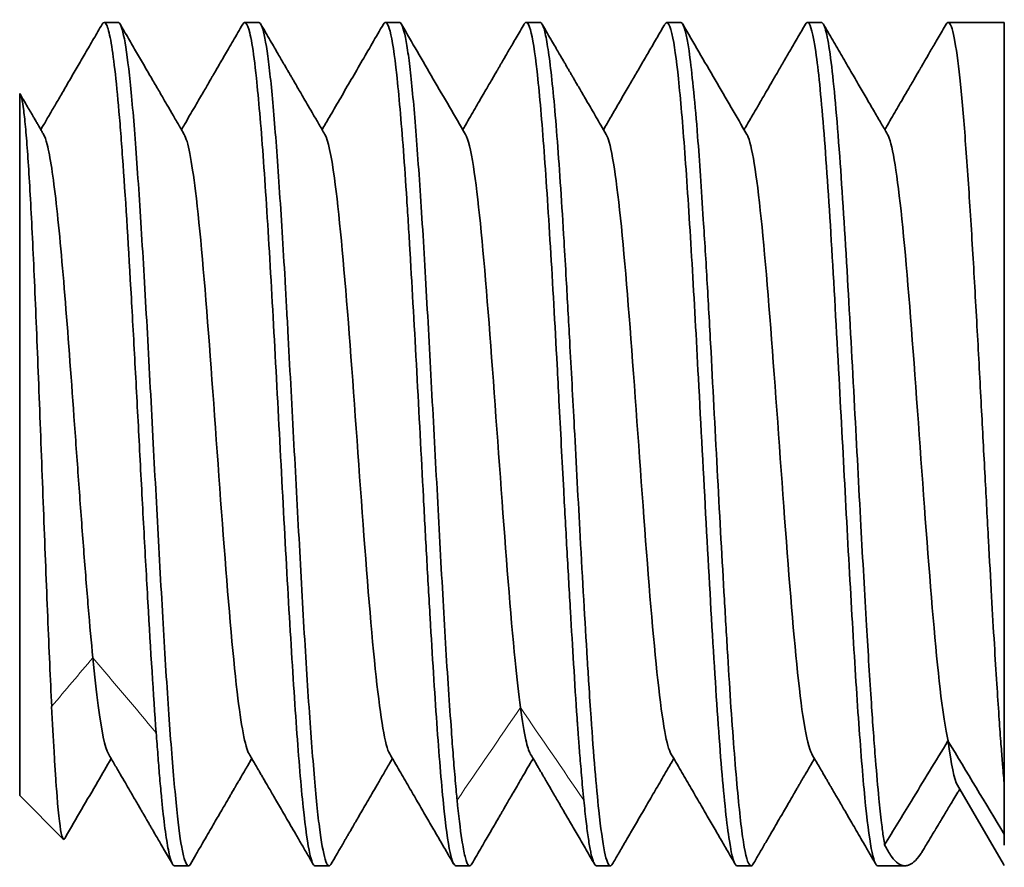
# Model space of a CAD drawing. Header units: millimetres. Extents: x 31 to 1647, y 187 to 975.
# Tile 19 of 151: x 183 to 190, y 675 to 681. Entities that reach past the tile are written whole.
import ezdxf

# ---------------------------------------------------------------- set-up
doc = ezdxf.new("R2010")
doc.units = ezdxf.units.MM
doc.layers.add('1', color=7, linetype='Continuous', true_color=0xffffff)

msp = doc.modelspace()

# ---------------------------------------------------------------- linework, layer by layer
at = {"layer": '1', "color": 18, "linetype": 'Continuous', "lineweight": 35}
for p, q in [((183.7522, 680.8242), (183.6525, 680.8242)), ((184.7517, 680.8242), (184.6521, 680.8242)), ((185.7516, 680.8242), (185.653, 680.8242)), ((186.7514, 680.8242), (186.6528, 680.8242)), ((187.7516, 680.8242), (187.6521, 680.8242)), ((188.7513, 680.8242), (188.6523, 680.8242)), ((190.0521, 680.8242), (189.6529, 680.8242)), ((190.0521, 680.8242), (190.0521, 675.3972)), ((183.0521, 675.3242), (183.0521, 680.3179)), ((189.7198, 675.3972), (190.046, 674.8358)), ((183.0521, 675.3242), (183.3615, 675.0148)), ((184.1521, 674.8242), (184.2521, 674.8242)), ((185.1523, 674.8242), (185.2518, 674.8242)), ((186.1524, 674.8242), (186.2513, 674.8242)), ((187.1528, 674.8242), (187.2515, 674.8242)), ((188.1527, 674.8242), (188.2517, 674.8242)), ((189.1524, 674.8242), (189.3462, 674.8242))]:
    msp.add_line(p, q, dxfattribs=at)
for points, knots in [([(184.0222, 675.7706), (184.0026, 676.0403), (183.9781, 676.4361), (183.9537, 676.8718), (183.9439, 677.0486), (183.939, 677.1382), (183.9243, 677.4098), (183.9047, 677.7789), (183.8802, 678.2415), (183.8655, 678.5124), (183.8557, 678.6908), (183.8508, 678.7789), (183.8263, 679.2117), (183.8019, 679.615), (183.7774, 679.9472), (183.7676, 680.0737), (183.7627, 680.1338), (183.748, 680.3039), (183.7284, 680.5036), (183.7039, 680.6784), (183.6892, 680.7465), (183.6794, 680.7833), (183.6745, 680.7974), (183.6591, 680.8285), (183.6485, 680.8298), (183.6379, 680.8116)], [0, 0, 0, 0, 0.152908, 0.191135, 0.191135, 0.229362, 0.229362, 0.305816, 0.38227, 0.420497, 0.420497, 0.458724, 0.458724, 0.611632, 0.64986, 0.64986, 0.688087, 0.688087, 0.764541, 0.840995, 0.879222, 0.879222, 0.917449, 0.917449, 1, 1, 1, 1]), ([(186.1524, 674.8244), (186.139, 674.8244), (186.1098, 674.8936), (186.0652, 675.2278), (186.017, 675.8095), (185.9782, 676.4471), (185.9457, 677.0085), (185.9143, 677.5943), (185.8754, 678.3459), (185.8429, 678.9202), (185.8273, 679.185), (185.8273, 679.1851), (185.8273, 679.1851), (185.8273, 679.1852), (185.8272, 679.1855), (185.8272, 679.1859), (185.8272, 679.1868), (185.8271, 679.1886), (185.8268, 679.1922), (185.8264, 679.1995), (185.8256, 679.2139), (185.8239, 679.2427), (185.8205, 679.2999), (185.8137, 679.4127), (185.8, 679.6308), (185.7805, 679.9187), (185.756, 680.2169), (185.7242, 680.5435), (185.6857, 680.8042), (185.653, 680.8383), (185.6375, 680.8116)], [0, 0, 0, 0, 0.077596, 0.169807, 0.262013, 0.354225, 0.401538, 0.446714, 0.539019, 0.631249, 0.631252, 0.631255, 0.63126, 0.631272, 0.631294, 0.631339, 0.631429, 0.631609, 0.631969, 0.63269, 0.63413, 0.63701, 0.642777, 0.654331, 0.677496, 0.723811, 0.769971, 0.816308, 0.908563, 1, 1, 1, 1]), ([(187.6375, 680.8109), (187.657, 680.8439), (187.6917, 680.7842), (187.7412, 680.4015), (187.7865, 679.8449), (187.8319, 679.1254), (187.8804, 678.2435), (187.9323, 677.2519), (187.9873, 676.2673), (188.0424, 675.4666), (188.0975, 674.945), (188.1343, 674.8241), (188.1527, 674.8242), (188.1527, 674.8242)], [0, 0, 0, 0, 0.112934, 0.201081, 0.289227, 0.377374, 0.46552, 0.572409, 0.679298, 0.786187, 0.893076, 0.999964, 1, 1, 1, 1]), ([(189.6386, 680.8121), (189.6527, 680.836), (189.6802, 680.8135), (189.7205, 680.5857), (189.7585, 680.2092), (189.7943, 679.732), (189.8277, 679.1987), (189.8589, 678.6476), (189.8878, 678.1089), (189.9144, 677.6047), (189.9388, 677.1491), (189.9609, 676.75), (189.9806, 676.4098), (189.9981, 676.127), (190.0134, 675.8978), (190.0263, 675.7167), (190.037, 675.578), (190.0454, 675.4755), (190.0502, 675.4205), (190.0522, 675.3972)], [0, 0, 0, 0, 0.102035, 0.199194, 0.290898, 0.377144, 0.457927, 0.533244, 0.603089, 0.66746, 0.726353, 0.779765, 0.827694, 0.870137, 0.907093, 0.938558, 0.964532, 0.985013, 1, 1, 1, 1]), ([(183.6377, 680.8111), (183.6177, 680.7767), (183.5776, 680.7076), (183.5185, 680.6057), (183.4612, 680.507), (183.4068, 680.4133), (183.3555, 680.325), (183.3074, 680.2421), (183.2623, 680.1646), (183.2275, 680.1048), (183.2078, 680.071), (183.2022, 680.0613)], [0, 0, 0, 0, 0.137831, 0.276097, 0.40773, 0.532735, 0.651114, 0.760933, 0.864366, 0.961418, 1, 1, 1, 1]), ([(183.7521, 680.8241), (183.7534, 680.8242), (183.7683, 680.8208), (183.7958, 680.7381), (183.8377, 680.4305), (183.8778, 679.9525), (183.9115, 679.4374), (183.9395, 678.9772), (183.9671, 678.4853), (184.0003, 677.8438), (184.0421, 677.0754), (184.0814, 676.361), (184.1227, 675.7352), (184.1642, 675.2468), (184.1934, 675.0054), (184.2143, 674.9048), (184.2282, 674.8532), (184.2457, 674.8182), (184.2592, 674.8245), (184.2661, 674.8365)], [0, 0, 0, 0, 0.007598, 0.086823, 0.166029, 0.245307, 0.324644, 0.364261, 0.404042, 0.485533, 0.562496, 0.641839, 0.721085, 0.800436, 0.879532, 0.899402, 0.91931, 0.959055, 1, 1, 1, 1]), ([(184.2214, 680.0281), (184.2164, 680.0367), (184.2072, 680.0526), (184.1943, 680.0747), (184.1834, 680.0935), (184.1745, 680.1088), (184.1677, 680.1204), (184.1626, 680.1293), (184.1581, 680.137), (184.1533, 680.1452), (184.1453, 680.159), (184.1334, 680.1795), (184.1176, 680.2066), (184.1003, 680.2364), (184.0816, 680.2687), (184.0611, 680.304), (184.0305, 680.3566), (183.9896, 680.4271), (183.9376, 680.5166), (183.8823, 680.6119), (183.8249, 680.7109), (183.7859, 680.7782), (183.7665, 680.8117)], [0, 0, 0, 0, 0.032871, 0.061045, 0.084523, 0.104883, 0.119582, 0.129222, 0.138738, 0.149221, 0.16067, 0.191484, 0.227669, 0.264519, 0.305653, 0.351074, 0.399892, 0.506835, 0.621108, 0.742713, 0.871655, 1, 1, 1, 1]), ([(184.6378, 680.8118), (184.6263, 680.792), (184.6032, 680.7522), (184.5696, 680.6941), (184.5378, 680.6393), (184.509, 680.5898), (184.4849, 680.5482), (184.4649, 680.5138), (184.4488, 680.486), (184.4345, 680.4614), (184.4221, 680.44), (184.4089, 680.4173), (184.3931, 680.3901), (184.3731, 680.3556), (184.3497, 680.3153), (184.3229, 680.2691), (184.2926, 680.2171), (184.259, 680.1592), (184.2285, 680.1067), (184.2091, 680.0734), (184.2021, 680.0614)], [0, 0, 0, 0, 0.078968, 0.159045, 0.232082, 0.298084, 0.357054, 0.398458, 0.435524, 0.468254, 0.496649, 0.52102, 0.559208, 0.605183, 0.658944, 0.72049, 0.789815, 0.866914, 0.951779, 1, 1, 1, 1]), ([(185.1523, 674.824), (185.1512, 674.824), (185.1389, 674.8259), (185.1111, 674.8946), (185.0673, 675.2019), (185.0203, 675.7732), (184.9725, 676.5258), (184.925, 677.393), (184.8777, 678.2981), (184.8297, 679.1613), (184.7829, 679.9061), (184.7396, 680.4077), (184.7087, 680.6504), (184.6842, 680.7748), (184.6625, 680.829), (184.6461, 680.8253), (184.6386, 680.8132), (184.638, 680.8121)], [0, 0, 0, 0, 0.005929, 0.072731, 0.165044, 0.257389, 0.349725, 0.442029, 0.534311, 0.626579, 0.718845, 0.811121, 0.873852, 0.903638, 0.955503, 0.996218, 1, 1, 1, 1]), ([(184.7519, 680.8242), (184.7596, 680.8241), (184.7805, 680.7944), (184.816, 680.614), (184.857, 680.2218), (184.897, 679.6724), (184.9287, 679.1694), (184.9486, 678.8117), (184.962, 678.5672), (184.9853, 678.1283), (185.0202, 677.4817), (185.0605, 676.7293), (185.094, 676.1611), (185.122, 675.7655), (185.1494, 675.4151), (185.1821, 675.071), (185.2243, 674.8383), (185.2514, 674.8129), (185.2653, 674.8355), (185.2659, 674.8363)], [0, 0, 0, 0, 0.045341, 0.124569, 0.203792, 0.283194, 0.362424, 0.382257, 0.402069, 0.441844, 0.521063, 0.600356, 0.679704, 0.719327, 0.759113, 0.83833, 0.917607, 0.996961, 1, 1, 1, 1]), ([(185.2215, 680.0277), (185.2071, 680.0523), (185.1797, 680.0994), (185.1405, 680.1668), (185.1052, 680.2276), (185.0754, 680.2788), (185.0508, 680.3212), (185.0309, 680.3556), (185.0134, 680.3857), (184.9983, 680.4117), (184.987, 680.4311), (184.979, 680.4449), (184.9738, 680.4539), (184.9695, 680.4613), (184.9642, 680.4704), (184.9564, 680.4838), (184.9448, 680.5038), (184.9295, 680.5302), (184.9106, 680.5627), (184.8881, 680.6016), (184.8619, 680.6467), (184.8321, 680.698), (184.7998, 680.7538), (184.7774, 680.7924), (184.7662, 680.8118)], [0, 0, 0, 0, 0.094553, 0.180542, 0.257994, 0.326948, 0.376034, 0.419763, 0.458197, 0.491427, 0.519584, 0.534065, 0.545695, 0.55452, 0.562666, 0.580206, 0.605707, 0.639171, 0.6806, 0.729995, 0.787359, 0.852695, 0.926006, 1, 1, 1, 1]), ([(185.6378, 680.8121), (185.6112, 680.7663), (185.5578, 680.6742), (185.4786, 680.5376), (185.4008, 680.4037), (185.3257, 680.2744), (185.2597, 680.1608), (185.2188, 680.0903), (185.2019, 680.0613)], [0, 0, 0, 0, 0.183026, 0.367567, 0.545954, 0.718188, 0.88427, 1, 1, 1, 1]), ([(185.7517, 680.8242), (185.7524, 680.8242), (185.7665, 680.8225), (185.7874, 680.7657), (185.8151, 680.5985), (185.8359, 680.4269), (185.8555, 680.2131), (185.8824, 679.8759), (185.9175, 679.366), (185.9573, 678.6534), (185.9984, 677.8874), (186.033, 677.2445), (186.0594, 676.7548), (186.0795, 676.4034), (186.1002, 676.0762), (186.1167, 675.8451), (186.1302, 675.6611), (186.1418, 675.5109), (186.153, 675.3801), (186.1597, 675.3098), (186.1615, 675.2912)], [0, 0, 0, 0, 0.005011, 0.104389, 0.154067, 0.203876, 0.253717, 0.303376, 0.402792, 0.502191, 0.601478, 0.700763, 0.750637, 0.800358, 0.850406, 0.899987, 0.9161, 0.949857, 0.986733, 1, 1, 1, 1]), ([(186.2216, 680.0272), (186.1834, 680.0929), (186.1069, 680.2244), (185.9923, 680.4218), (185.8796, 680.6158), (185.8053, 680.744), (185.7691, 680.8064)], [0, 0, 0, 0, 0.253141, 0.506438, 0.759907, 1, 1, 1, 1]), ([(186.6376, 680.8116), (186.6282, 680.7955), (186.6094, 680.7631), (186.5821, 680.7161), (186.5566, 680.672), (186.5339, 680.6329), (186.5141, 680.5987), (186.4971, 680.5694), (186.4829, 680.545), (186.4716, 680.5255), (186.4631, 680.5109), (186.4575, 680.5012), (186.4536, 680.4946), (186.4498, 680.488), (186.4445, 680.4788), (186.4369, 680.4658), (186.4261, 680.4471), (186.4115, 680.422), (186.3928, 680.3899), (186.3712, 680.3526), (186.3465, 680.3101), (186.3191, 680.2629), (186.2888, 680.2109), (186.2559, 680.1542), (186.2266, 680.1038), (186.2082, 680.0722), (186.2018, 680.0612)], [0, 0, 0, 0, 0.064287, 0.129483, 0.188136, 0.24025, 0.285827, 0.324866, 0.357371, 0.383342, 0.402779, 0.415684, 0.422382, 0.429147, 0.442011, 0.459268, 0.480917, 0.516796, 0.559663, 0.609385, 0.665958, 0.729378, 0.798328, 0.873876, 0.956016, 1, 1, 1, 1]), ([(187.0627, 675.2913), (187.0598, 675.321), (187.0543, 675.3775), (187.0464, 675.4656), (187.0394, 675.5482), (187.0333, 675.6241), (187.0281, 675.6918), (187.0237, 675.7501), (187.0202, 675.7979), (187.0176, 675.8345), (187.0158, 675.8593), (187.0066, 675.9922), (186.9909, 676.2394), (186.9674, 676.6373), (186.9435, 677.0526), (186.916, 677.5565), (186.8928, 678.0079), (186.8616, 678.597), (186.825, 679.2501), (186.7776, 679.9758), (186.7301, 680.5167), (186.6906, 680.7651), (186.66, 680.8315), (186.6444, 680.8235), (186.6373, 680.8112)], [0, 0, 0, 0, 0.020332, 0.038632, 0.054902, 0.069144, 0.08136, 0.091551, 0.099719, 0.105864, 0.109985, 0.112082, 0.171545, 0.224017, 0.279864, 0.335928, 0.415879, 0.447759, 0.559384, 0.671011, 0.782634, 0.894243, 0.95057, 1, 1, 1, 1]), ([(187.2666, 674.8376), (187.2616, 674.8287), (187.2426, 674.8119), (187.2098, 674.8918), (187.1741, 675.1564), (187.1412, 675.5011), (187.1179, 675.8166), (187.0999, 676.0907), (187.0742, 676.4988), (187.0396, 677.1066), (186.998, 677.8903), (186.9649, 678.509), (186.9404, 678.949), (186.9115, 679.4468), (186.875, 680.0095), (186.8346, 680.4487), (186.8024, 680.6798), (186.7799, 680.7902), (186.7622, 680.8221), (186.7527, 680.8242), (186.7514, 680.8242)], [0, 0, 0, 0, 0.028987, 0.109076, 0.189161, 0.242515, 0.296045, 0.327754, 0.349451, 0.446121, 0.526533, 0.590632, 0.638372, 0.66972, 0.761808, 0.853902, 0.900096, 0.946285, 0.992485, 1, 1, 1, 1]), ([(187.2221, 680.0269), (187.2093, 680.0488), (187.1849, 680.0908), (187.1497, 680.1512), (187.1177, 680.2064), (187.0886, 680.2563), (187.0627, 680.301), (187.0397, 680.3405), (187.0199, 680.3746), (187.003, 680.4036), (186.9889, 680.4279), (186.9783, 680.4462), (186.9704, 680.4599), (186.9647, 680.4696), (186.9596, 680.4784), (186.9549, 680.4866), (186.9501, 680.4949), (186.9445, 680.5044), (186.9375, 680.5165), (186.9275, 680.5336), (186.9142, 680.5567), (186.8971, 680.5861), (186.8768, 680.6211), (186.8531, 680.6619), (186.8262, 680.7083), (186.7976, 680.7576), (186.7779, 680.7915), (186.7684, 680.8079)], [0, 0, 0, 0, 0.084082, 0.161458, 0.232122, 0.296071, 0.3533, 0.403806, 0.447585, 0.484635, 0.515095, 0.5409, 0.554977, 0.567475, 0.578394, 0.588552, 0.599077, 0.610099, 0.625092, 0.645656, 0.675979, 0.71358, 0.758459, 0.81062, 0.870062, 0.93679, 1, 1, 1, 1]), ([(187.6376, 680.8106), (187.6202, 680.7806), (187.5851, 680.7201), (187.5329, 680.63), (187.4817, 680.5419), (187.4327, 680.4574), (187.3821, 680.3704), (187.3305, 680.2815), (187.2781, 680.1915), (187.2357, 680.1186), (187.2108, 680.0758), (187.2022, 680.061)], [0, 0, 0, 0, 0.120368, 0.242864, 0.36033, 0.472823, 0.580391, 0.707996, 0.828064, 0.94067, 1, 1, 1, 1]), ([(188.2666, 674.8372), (188.2617, 674.8286), (188.2567, 674.8242), (188.2355, 674.8243), (188.2034, 674.9143), (188.1644, 675.242), (188.1335, 675.6139), (188.1086, 675.9425), (188.086, 676.3129), (188.0539, 676.8504), (188.0137, 677.5863), (187.9736, 678.3615), (187.9401, 678.9725), (187.9145, 679.391), (187.8913, 679.7373), (187.8701, 680.0488), (187.8441, 680.3406), (187.8083, 680.667), (187.7775, 680.8095), (187.7555, 680.8243), (187.7517, 680.8243)], [0, 0, 0, 0, 0.028667, 0.028884, 0.121005, 0.21312, 0.259307, 0.305498, 0.351786, 0.39789, 0.490068, 0.582242, 0.635024, 0.68781, 0.727441, 0.767067, 0.819759, 0.87264, 0.97783, 1, 1, 1, 1]), ([(188.222, 680.0274), (188.1846, 680.0916), (188.1093, 680.221), (187.9956, 680.4168), (187.8812, 680.6139), (187.8048, 680.7456), (187.7668, 680.8111)], [0, 0, 0, 0, 0.245862, 0.495713, 0.749538, 1, 1, 1, 1]), ([(188.6379, 680.811), (188.6203, 680.7807), (188.5854, 680.7207), (188.5346, 680.6331), (188.4868, 680.5506), (188.4429, 680.475), (188.4029, 680.4063), (188.367, 680.3444), (188.3369, 680.2926), (188.3122, 680.2501), (188.2924, 680.216), (188.2749, 680.186), (188.2592, 680.1589), (188.2392, 680.1245), (188.2203, 680.092), (188.2063, 680.0679), (188.2023, 680.0612)], [0, 0, 0, 0, 0.121158, 0.240285, 0.350254, 0.451069, 0.542738, 0.625266, 0.698656, 0.749806, 0.795345, 0.835274, 0.869882, 0.90378, 0.972956, 1, 1, 1, 1]), ([(188.6378, 680.8118), (188.6443, 680.8229), (188.669, 680.8371), (188.7121, 680.6702), (188.7671, 680.1205), (188.8221, 679.2995), (188.8741, 678.3582), (188.923, 677.4279), (188.9689, 676.5875), (189.0147, 675.8491), (189.0606, 675.2733), (189.1065, 674.9079), (189.1371, 674.8241), (189.1524, 674.8242)], [0, 0, 0, 0, 0.037748, 0.144584, 0.25142, 0.358256, 0.465093, 0.554255, 0.643418, 0.73258, 0.821743, 0.910905, 1, 1, 1, 1]), ([(189.2013, 674.9724), (189.1985, 674.9897), (189.1912, 675.035), (189.1775, 675.1391), (189.1587, 675.3142), (189.1346, 675.5898), (189.1053, 675.9944), (189.0707, 676.5516), (189.0309, 677.2685), (188.9859, 678.1233), (188.9357, 679.0523), (188.8802, 679.9408), (188.8307, 680.4983), (188.7895, 680.7575), (188.7662, 680.8193), (188.7535, 680.8242), (188.7513, 680.8242)], [0, 0, 0, 0, 0.018879, 0.04938, 0.091493, 0.14521, 0.210514, 0.287388, 0.375812, 0.475762, 0.587212, 0.710131, 0.844486, 0.914989, 0.985492, 1, 1, 1, 1]), ([(189.2217, 680.028), (189.2067, 680.0537), (189.1756, 680.1072), (189.1272, 680.1905), (189.0752, 680.2799), (189.0197, 680.3755), (188.9606, 680.4773), (188.898, 680.5852), (188.8329, 680.6974), (188.7887, 680.7736), (188.7666, 680.8118)], [0, 0, 0, 0, 0.098476, 0.204785, 0.318931, 0.440918, 0.570749, 0.708427, 0.853956, 1, 1, 1, 1]), ([(189.6381, 680.8118), (189.6287, 680.7956), (189.6098, 680.763), (189.5825, 680.7158), (189.5569, 680.6718), (189.5342, 680.6327), (189.5144, 680.5985), (189.4974, 680.5692), (189.4832, 680.5448), (189.4719, 680.5253), (189.4635, 680.5107), (189.4578, 680.501), (189.454, 680.4944), (189.4502, 680.4878), (189.4448, 680.4786), (189.4373, 680.4656), (189.4264, 680.4469), (189.4118, 680.4218), (189.3932, 680.3897), (189.3715, 680.3524), (189.3469, 680.3099), (189.3194, 680.2627), (189.2892, 680.2107), (189.2562, 680.154), (189.227, 680.1036), (189.2087, 680.0722), (189.2023, 680.0613)], [0, 0, 0, 0, 0.064801, 0.129981, 0.188619, 0.240719, 0.286282, 0.32531, 0.357804, 0.383765, 0.403196, 0.416095, 0.42279, 0.429555, 0.442417, 0.459671, 0.481317, 0.517189, 0.56005, 0.609767, 0.666335, 0.729751, 0.798696, 0.874237, 0.956369, 1, 1, 1, 1]), ([(183.2795, 675.9572), (183.2747, 676.0538), (183.27, 676.1561), (183.2605, 676.3699), (183.2558, 676.4814), (183.2463, 676.7114), (183.2415, 676.8299), (183.2321, 677.0714), (183.2273, 677.1944), (183.2179, 677.4424), (183.2131, 677.5674), (183.2036, 677.817), (183.1989, 677.9416), (183.1894, 678.1878), (183.1847, 678.3094), (183.1752, 678.5474), (183.1705, 678.6637), (183.161, 678.8888), (183.1563, 678.9976), (183.1468, 679.2055), (183.142, 679.3047), (183.1326, 679.4915), (183.1278, 679.5792), (183.1183, 679.7414), (183.1136, 679.8159), (183.1041, 679.9506), (183.0994, 680.0108), (183.0899, 680.1156), (183.0852, 680.1602), (183.0757, 680.2334), (183.071, 680.2619), (183.0615, 680.3023), (183.0567, 680.3142), (183.052, 680.3178)], [0, 0, 0, 0, 0.0625, 0.0625, 0.125, 0.125, 0.1875, 0.1875, 0.25, 0.25, 0.3125, 0.3125, 0.375, 0.375, 0.4375, 0.4375, 0.5, 0.5, 0.5625, 0.5625, 0.625, 0.625, 0.6875, 0.6875, 0.75, 0.75, 0.8125, 0.8125, 0.875, 0.875, 0.9375, 0.9375, 1, 1, 1, 1]), ([(183.2219, 680.0274), (183.2175, 680.035), (183.2082, 680.0511), (183.1942, 680.0752), (183.18, 680.0996), (183.1652, 680.1249), (183.1487, 680.1533), (183.1292, 680.1869), (183.1054, 680.2277), (183.0807, 680.2702), (183.0636, 680.2997), (183.0562, 680.3126)], [0, 0, 0, 0, 0.080327, 0.168564, 0.253685, 0.33702, 0.435106, 0.552896, 0.690395, 0.864419, 1, 1, 1, 1]), ([(183.5721, 676.3042), (183.5613, 676.4145), (183.5504, 676.5353), (183.5288, 676.793), (183.5179, 676.9298), (183.4963, 677.2143), (183.4854, 677.3618), (183.4638, 677.661), (183.4529, 677.8128), (183.4204, 678.2653), (183.3988, 678.5631), (183.3554, 679.1016), (183.3121, 679.5835), (183.2688, 679.8722), (183.2387, 679.9894), (183.2302, 680.0131), (183.2218, 680.0276)], [0, 0, 0, 0, 0.092788, 0.092788, 0.185576, 0.185576, 0.278364, 0.278364, 0.371152, 0.371152, 0.556728, 0.556728, 0.742304, 0.92788, 0.92788, 1, 1, 1, 1]), ([(184.6827, 675.6203), (184.6545, 675.6687), (184.5934, 676.001), (184.4993, 677.1323), (184.4005, 678.5785), (184.3079, 679.6704), (184.2482, 679.9821), (184.2215, 680.0281)], [0, 0, 0, 0, 0.18349, 0.397678, 0.611866, 0.826053, 1, 1, 1, 1]), ([(185.6825, 675.6205), (185.6503, 675.6758), (185.5853, 676.0681), (185.4873, 677.3048), (185.3885, 678.7455), (185.2999, 679.7293), (185.2442, 679.9887), (185.2214, 680.0278)], [0, 0, 0, 0, 0.209059, 0.423357, 0.637654, 0.851952, 1, 1, 1, 1]), ([(186.6121, 675.95), (186.5994, 676.0446), (186.5538, 676.448), (186.4753, 677.4803), (186.3765, 678.9072), (186.2919, 679.7825), (186.2403, 679.9952), (186.2216, 680.0272)], [0, 0, 0, 0, 0.097357, 0.350365, 0.603372, 0.85638, 1, 1, 1, 1]), ([(187.6824, 675.6215), (187.6676, 675.6469), (187.6199, 675.8191), (187.5393, 676.5909), (187.4405, 677.9967), (187.3417, 679.3381), (187.2689, 679.9104), (187.229, 680.015), (187.2221, 680.0269)], [0, 0, 0, 0, 0.09628, 0.310895, 0.525509, 0.740124, 0.954739, 1, 1, 1, 1]), ([(188.6826, 675.6212), (188.6638, 675.6535), (188.612, 675.8676), (188.5273, 676.7466), (188.4285, 678.1741), (188.3297, 679.471), (188.2608, 679.9466), (188.2249, 680.0224), (188.2219, 680.0275)], [0, 0, 0, 0, 0.122661, 0.337121, 0.551581, 0.766041, 0.9805, 1, 1, 1, 1]), ([(189.652, 675.7135), (189.6394, 675.7679), (189.5938, 676.035), (189.5153, 676.9085), (189.4165, 678.3495), (189.3186, 679.583), (189.2536, 679.9732), (189.2216, 680.0281)], [0, 0, 0, 0, 0.088096, 0.317656, 0.547217, 0.776777, 1, 1, 1, 1]), ([(183.6828, 675.6205), (183.6586, 675.6621), (183.6217, 675.8415), (183.5847, 676.1757), (183.5721, 676.3047)], [0, 0, 0, 0, 0.65664, 1, 1, 1, 1]), ([(183.2791, 675.9574), (183.2848, 675.8415), (183.2905, 675.7337), (183.299, 675.5868), (183.3019, 675.5404), (183.3075, 675.453), (183.3104, 675.4119), (183.3246, 675.221), (183.336, 675.1132), (183.353, 675.0289), (183.3587, 675.0137), (183.3668, 675.0117), (183.3692, 675.0135), (183.3715, 675.0178)], [0, 0, 0, 0, 0.184587, 0.184587, 0.27688, 0.27688, 0.369174, 0.369174, 0.738348, 0.738348, 0.922935, 0.922935, 1, 1, 1, 1]), ([(186.6822, 675.6217), (186.6715, 675.6401), (186.6481, 675.7125), (186.6247, 675.8551), (186.6121, 675.95)], [0, 0, 0, 0, 0.458091, 1, 1, 1, 1]), ([(184.1522, 674.8244), (184.1407, 674.8245), (184.1217, 674.8649), (184.0942, 675.0147), (184.0741, 675.1717), (184.0583, 675.3276), (184.0465, 675.4593), (184.0344, 675.6097), (184.0266, 675.717), (184.0227, 675.7706)], [0, 0, 0, 0, 0.26757, 0.449902, 0.632942, 0.714328, 0.81588, 0.907969, 1, 1, 1, 1]), ([(189.6517, 675.7137), (189.6517, 675.7136), (189.6516, 675.7136), (189.6079, 675.6417), (189.5643, 675.5698), (189.4769, 675.4261), (189.4332, 675.3543), (189.3268, 675.1793), (189.2641, 675.0762), (189.2014, 674.973), (189.2013, 674.9729), (189.2013, 674.9729)], [0, 0, 0, 0, 0.000241, 0.000241, 0.291135, 0.291135, 0.58203, 0.58203, 0.999671, 0.999671, 1, 1, 1, 1]), ([(183.3718, 675.0182), (183.3738, 675.0216), (183.4139, 675.0908), (183.4922, 675.2257), (183.6004, 675.4121), (183.6704, 675.5325), (183.7022, 675.5871)], [0, 0, 0, 0, 0.017568, 0.364689, 0.711597, 1, 1, 1, 1]), ([(183.6827, 675.6206), (183.6974, 675.5954), (183.7255, 675.5471), (183.7657, 675.478), (183.802, 675.4155), (183.8327, 675.3627), (183.8581, 675.3189), (183.8789, 675.2832), (183.8971, 675.2517), (183.9129, 675.2245), (183.9256, 675.2027), (183.9354, 675.1858), (183.9425, 675.1736), (183.9475, 675.165), (183.9512, 675.1585), (183.9554, 675.1514), (183.9616, 675.1406), (183.9706, 675.1251), (183.9824, 675.1048), (183.9969, 675.0798), (184.0142, 675.0499), (184.0343, 675.0153), (184.0572, 674.976), (184.0828, 674.9318), (184.1098, 674.8852), (184.1283, 674.8533), (184.1373, 674.8377)], [0, 0, 0, 0, 0.096735, 0.185032, 0.264884, 0.336284, 0.387312, 0.432924, 0.473116, 0.507887, 0.537119, 0.556913, 0.572523, 0.583948, 0.589771, 0.597424, 0.611165, 0.630992, 0.656908, 0.688913, 0.727007, 0.771193, 0.821472, 0.877846, 0.940316, 1, 1, 1, 1]), ([(184.2662, 674.8365), (184.2791, 674.8587), (184.3049, 674.9033), (184.3428, 674.9685), (184.3788, 675.0306), (184.4118, 675.0875), (184.4419, 675.1393), (184.469, 675.186), (184.4931, 675.2276), (184.5143, 675.2641), (184.5325, 675.2955), (184.5478, 675.3217), (184.56, 675.3429), (184.5697, 675.3596), (184.5773, 675.3727), (184.5835, 675.3833), (184.589, 675.3928), (184.5953, 675.4036), (184.6039, 675.4184), (184.6157, 675.4386), (184.6306, 675.4644), (184.6488, 675.4957), (184.6702, 675.5324), (184.6883, 675.5635), (184.6992, 675.5824), (184.702, 675.5871)], [0, 0, 0, 0, 0.088561, 0.178051, 0.260719, 0.336567, 0.405599, 0.467819, 0.523227, 0.571827, 0.613621, 0.648609, 0.676795, 0.698212, 0.715207, 0.729211, 0.74066, 0.752996, 0.772665, 0.799664, 0.833993, 0.875648, 0.924627, 0.980926, 1, 1, 1, 1]), ([(184.6827, 675.6203), (184.6891, 675.6093), (184.7008, 675.5892), (184.7168, 675.5617), (184.7295, 675.5398), (184.7392, 675.5232), (184.7468, 675.5101), (184.7535, 675.4986), (184.7603, 675.4869), (184.7699, 675.4704), (184.7825, 675.4487), (184.7987, 675.4209), (184.8169, 675.3894), (184.8373, 675.3543), (184.8602, 675.3149), (184.8854, 675.2714), (184.9137, 675.2229), (184.9448, 675.1691), (184.9788, 675.1106), (185.0155, 675.0474), (185.0548, 674.9796), (185.0959, 674.9088), (185.1238, 674.8606), (185.1376, 674.8367)], [0, 0, 0, 0, 0.042131, 0.077176, 0.105132, 0.125998, 0.140762, 0.155162, 0.170123, 0.185643, 0.218364, 0.253327, 0.292117, 0.338875, 0.387724, 0.443146, 0.505144, 0.573721, 0.648878, 0.7291, 0.815676, 0.908607, 1, 1, 1, 1]), ([(185.2659, 674.8365), (185.271, 674.8453), (185.2814, 674.8632), (185.2963, 674.8888), (185.3098, 674.9121), (185.3208, 674.9311), (185.3294, 674.946), (185.3376, 674.9601), (185.3463, 674.975), (185.3564, 674.9925), (185.3671, 675.0109), (185.3785, 675.0305), (185.3908, 675.0517), (185.4048, 675.0758), (185.4216, 675.1048), (185.4418, 675.1397), (185.4656, 675.1807), (185.4928, 675.2275), (185.5233, 675.2801), (185.557, 675.338), (185.5937, 675.4011), (185.6334, 675.4695), (185.6698, 675.5322), (185.693, 675.572), (185.7018, 675.5872)], [0, 0, 0, 0, 0.035053, 0.071553, 0.102486, 0.127854, 0.147657, 0.161896, 0.184333, 0.207213, 0.231684, 0.257781, 0.285501, 0.316405, 0.35418, 0.40118, 0.455855, 0.5182, 0.588213, 0.665888, 0.749627, 0.840747, 0.939241, 1, 1, 1, 1]), ([(185.6825, 675.6205), (185.7058, 675.5804), (185.7512, 675.5024), (185.8175, 675.3883), (185.8802, 675.2803), (185.9393, 675.1785), (185.9948, 675.0829), (186.0467, 674.9934), (186.0938, 674.9122), (186.1236, 674.8608), (186.1373, 674.8372)], [0, 0, 0, 0, 0.153505, 0.299167, 0.43698, 0.566933, 0.68902, 0.803231, 0.909559, 1, 1, 1, 1]), ([(186.2664, 674.8373), (186.278, 674.8574), (186.3013, 674.8976), (186.3352, 674.956), (186.367, 675.0108), (186.3957, 675.0603), (186.4199, 675.1019), (186.4398, 675.1363), (186.456, 675.1641), (186.4703, 675.1886), (186.4827, 675.21), (186.4959, 675.2327), (186.5116, 675.2599), (186.5317, 675.2943), (186.5551, 675.3347), (186.5819, 675.3808), (186.6121, 675.4328), (186.6458, 675.4906), (186.6761, 675.5428), (186.6953, 675.5758), (186.7021, 675.5875)], [0, 0, 0, 0, 0.08038, 0.16044, 0.233465, 0.299457, 0.358421, 0.399822, 0.436888, 0.46962, 0.498019, 0.522393, 0.560572, 0.606535, 0.660282, 0.72181, 0.791115, 0.868192, 0.953033, 1, 1, 1, 1]), ([(186.6822, 675.6218), (186.6894, 675.6093), (186.703, 675.586), (186.722, 675.5533), (186.7383, 675.5254), (186.7517, 675.5023), (186.7624, 675.484), (186.7703, 675.4704), (186.7754, 675.4615), (186.7786, 675.4561), (186.7814, 675.4512), (186.7851, 675.4449), (186.7917, 675.4336), (186.8014, 675.4168), (186.815, 675.3935), (186.8315, 675.3651), (186.8506, 675.3321), (186.8797, 675.2821), (186.919, 675.2144), (186.969, 675.1283), (187.0229, 675.0356), (187.0795, 674.938), (187.1181, 674.8714), (187.1376, 674.8378)], [0, 0, 0, 0, 0.04775, 0.089418, 0.125, 0.154495, 0.1779, 0.195215, 0.206437, 0.211786, 0.216206, 0.224938, 0.236193, 0.259446, 0.289158, 0.32533, 0.367962, 0.415493, 0.516947, 0.62679, 0.74503, 0.871674, 1, 1, 1, 1]), ([(187.2667, 674.8373), (187.2805, 674.8612), (187.3105, 674.9129), (187.3577, 674.9943), (187.4096, 675.0838), (187.4652, 675.1794), (187.5243, 675.2812), (187.587, 675.3891), (187.6467, 675.4919), (187.6856, 675.5586), (187.7023, 675.5874)], [0, 0, 0, 0, 0.095474, 0.206481, 0.325733, 0.45322, 0.588932, 0.732861, 0.884995, 1, 1, 1, 1]), ([(187.6824, 675.6216), (187.7057, 675.5816), (187.7511, 675.5035), (187.8174, 675.3895), (187.8801, 675.2816), (187.9392, 675.1798), (187.9947, 675.0842), (188.0466, 674.9948), (188.0935, 674.9139), (188.1231, 674.8629), (188.1366, 674.8397)], [0, 0, 0, 0, 0.153708, 0.299569, 0.437574, 0.567714, 0.689979, 0.80436, 0.910849, 1, 1, 1, 1]), ([(188.2669, 674.8374), (188.2808, 674.8613), (188.3087, 674.9094), (188.3497, 674.98), (188.3889, 675.0476), (188.4252, 675.1102), (188.4583, 675.1673), (188.4884, 675.2191), (188.5155, 675.2657), (188.5397, 675.3074), (188.5602, 675.3427), (188.5773, 675.3721), (188.5911, 675.396), (188.603, 675.4163), (188.6134, 675.4343), (188.6239, 675.4524), (188.6369, 675.4746), (188.6532, 675.5028), (188.6733, 675.5374), (188.69, 675.5661), (188.7001, 675.5833), (188.7023, 675.5872)], [0, 0, 0, 0, 0.095493, 0.192404, 0.282542, 0.365911, 0.442515, 0.511168, 0.5733, 0.628913, 0.67801, 0.714558, 0.746417, 0.773587, 0.796069, 0.818438, 0.845939, 0.884947, 0.931089, 0.984362, 1, 1, 1, 1]), ([(188.6826, 675.6212), (188.6918, 675.6053), (188.7093, 675.5754), (188.7338, 675.5332), (188.7552, 675.4964), (188.7733, 675.4652), (188.7883, 675.4394), (188.8001, 675.4192), (188.8086, 675.4044), (188.815, 675.3936), (188.8205, 675.3841), (188.8266, 675.3735), (188.8342, 675.3604), (188.8439, 675.3438), (188.8562, 675.3226), (188.8714, 675.2964), (188.8897, 675.265), (188.9108, 675.2285), (188.935, 675.187), (188.9621, 675.1403), (188.9921, 675.0885), (189.0252, 675.0316), (189.0612, 674.9695), (189.0985, 674.9052), (189.1239, 674.8614), (189.1362, 674.8401)], [0, 0, 0, 0, 0.061094, 0.115163, 0.162202, 0.202207, 0.235176, 0.261107, 0.279997, 0.291844, 0.30284, 0.316289, 0.332611, 0.35318, 0.380249, 0.413852, 0.453991, 0.500666, 0.55388, 0.613635, 0.679934, 0.75278, 0.832174, 0.918122, 1, 1, 1, 1]), ([(189.4725, 674.9323), (189.4758, 674.9376), (189.4861, 674.9549), (189.5026, 674.9825), (189.5211, 675.0133), (189.5356, 675.0374), (189.5464, 675.0554), (189.5539, 675.0679), (189.5592, 675.0768), (189.5631, 675.0832), (189.5671, 675.0899), (189.5731, 675.0998), (189.5819, 675.1145), (189.5935, 675.1339), (189.6081, 675.158), (189.6254, 675.1868), (189.6457, 675.2204), (189.6688, 675.2586), (189.6947, 675.3016), (189.7174, 675.3391), (189.7314, 675.3622), (189.7359, 675.3696)], [0, 0, 0, 0, 0.036699, 0.118452, 0.18893, 0.247884, 0.284006, 0.31265, 0.33382, 0.344796, 0.356783, 0.379407, 0.412876, 0.45718, 0.51231, 0.578249, 0.654982, 0.742489, 0.840748, 0.949737, 1, 1, 1, 1]), ([(190.0521, 674.9711), (190.0521, 675.0197), (190.0521, 675.08), (190.0521, 675.2226), (190.0521, 675.3049), (190.0521, 675.3972)], [0, 0, 0, 0, 0.5, 0.5, 1, 1, 1, 1]), ([(186.2664, 674.8373), (186.2631, 674.8316), (186.2581, 674.8257), (186.2455, 674.822), (186.2288, 674.844), (186.2109, 674.9192), (186.188, 675.0498), (186.1728, 675.188), (186.1615, 675.2912)], [0, 0, 0, 0, 0.092548, 0.141807, 0.356012, 0.570204, 0.678774, 1, 1, 1, 1]), ([(187.0627, 675.2913), (187.0654, 675.2644), (187.0708, 675.2106), (187.0789, 675.1386), (187.087, 675.0732), (187.0951, 675.0152), (187.1033, 674.9646), (187.1115, 674.9215), (187.1197, 674.8861), (187.128, 674.8585), (187.1362, 674.8388), (187.1445, 674.8269), (187.15, 674.8242), (187.1528, 674.8242), (187.1528, 674.8242)], [0, 0, 0, 0, 0.090869, 0.181739, 0.272609, 0.36348, 0.454351, 0.545224, 0.636097, 0.72697, 0.817844, 0.908719, 0.999595, 1, 1, 1, 1]), ([(189.4725, 674.9323), (189.4673, 674.9236), (189.4461, 674.8899), (189.412, 674.85), (189.3751, 674.8278), (189.3381, 674.8214), (189.2976, 674.8357), (189.2493, 674.8835), (189.2174, 674.9428), (189.2014, 674.9724)], [0, 0, 0, 0, 0.056092, 0.230349, 0.369801, 0.460526, 0.640373, 0.820197, 1, 1, 1, 1])]:
    msp.add_open_spline(points, degree=3, knots=knots, dxfattribs=at)
at = {"layer": '1', "color": 18, "linetype": 'Continuous', "lineweight": 13}
for points in [[(183.5719, 676.3045), (183.4743, 676.1888), (183.3767, 676.0731), (183.2791, 675.9574)], [(184.0226, 675.7707), (183.8725, 675.9486), (183.7224, 676.1266), (183.5722, 676.3045)], [(186.6121, 675.95), (186.4619, 675.7304), (186.3117, 675.5108), (186.1615, 675.2913)], [(187.0627, 675.2913), (186.9125, 675.5108), (186.7623, 675.7304), (186.6121, 675.95)]]:
    msp.add_open_spline(points, degree=3, dxfattribs=at)
at = {"layer": '1', "color": 18, "linetype": 'Continuous', "lineweight": 35}
for points in [[(190.0521, 675.0491), (189.9186, 675.2703), (189.7851, 675.4914), (189.6516, 675.7125)], [(189.719, 675.3971), (189.6967, 675.4351), (189.6743, 675.5463), (189.652, 675.7132)], [(190.0521, 674.8266), (190.0498, 674.8298), (190.0475, 674.833), (190.0453, 674.8367)]]:
    msp.add_open_spline(points, degree=3, dxfattribs=at)

doc.saveas('drawing.dxf')
